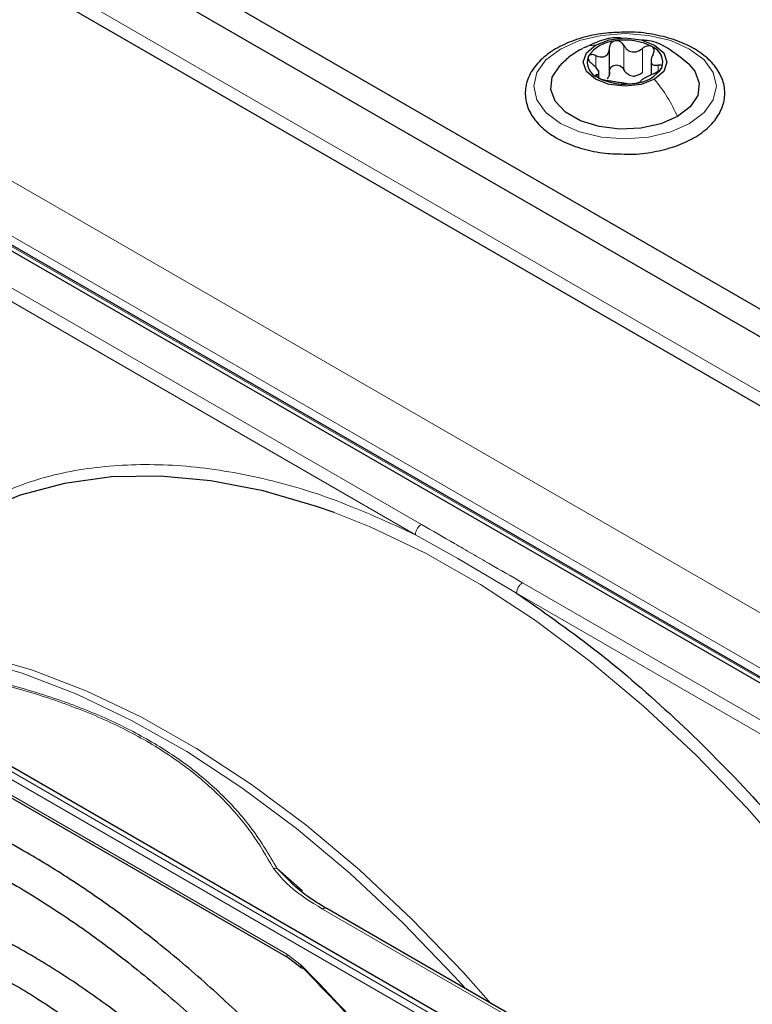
# Paper-space layout 'Blatt2' of a CAD drawing. Header units: millimetres. Extents: x 5 to 418, y 2 to 292.
# Tile 65 of 104: x 110.38 to 117.6, y 224.61 to 234.31. Entities that reach past the tile are written whole.
import ezdxf

# ---------------------------------------------------------------- set-up
doc = ezdxf.new("R2010")
doc.units = ezdxf.units.MM

psp = doc.layouts.new('Blatt2')

# ---------------------------------------------------------------- linework, layer by layer
at = {"color": 7, "linetype": 'Continuous', "lineweight": 25}
for p, q in [((94.3062, 244.9497), (152.0533, 211.6131)), ((94.3062, 244.6776), (152.0533, 211.3409)), ((94.9662, 243.6161), (151.2754, 211.1095)), ((116.1918, 233.7721), (116.1918, 234.0353)), ((116.6008, 233.9315), (116.6008, 233.7685)), ((116.0879, 233.7437), (116.0879, 233.8115)), ((121.6371, 225.4857), (108.6616, 232.9762)), ((121.7021, 225.5071), (108.7267, 232.9976)), ((104.2634, 230.4372), (117.2389, 222.9467)), ((108.3584, 227.7595), (113.0276, 225.064)), ((113.0981, 225.7658), (112.9164, 225.945)), ((117.594, 223.1318), (113.405, 225.55)), ((113.027, 225.0643), (113.1513, 224.9702))]:
    psp.add_line(p, q, dxfattribs=at)
at = {"color": 7, "linetype": 'Continuous', "lineweight": 18}
for p, q in [((151.2283, 211.2728), (95.0133, 243.725)), ((93.3045, 242.5344), (149.4016, 210.1502)), ((93.0688, 242.1261), (149.1659, 209.742)), ((116.3327, 233.8207), (116.3327, 234.0588)), ((116.5171, 233.7921), (116.5171, 234.0303)), ((116.0568, 233.8421), (116.0568, 233.9591)), ((116.6697, 233.8027), (116.6697, 233.8643)), ((116.0684, 233.7489), (116.0684, 233.7712)), ((108.7048, 232.9968), (121.6802, 225.5062)), ((114.3372, 229.3376), (108.3481, 232.7952)), ((114.2785, 229.2357), (108.2892, 232.6932)), ((117.1634, 222.8581), (104.188, 230.3486)), ((117.1957, 222.9174), (104.2203, 230.4079)), ((114.2785, 229.2357), (114.698, 229.0027)), ((114.698, 229.0027), (115.2754, 228.6602)), ((121.3235, 225.3047), (115.3341, 228.7621)), ((121.2646, 225.2027), (115.2754, 228.6602)), ((108.3415, 227.7974), (113.0099, 225.1024)), ((112.9164, 225.945), (113.1653, 225.7259)), ((113.3633, 225.5459), (117.5523, 223.1276)), ((113.0099, 225.1024), (113.1523, 224.9933))]:
    psp.add_line(p, q, dxfattribs=at)
at = {"color": 7, "linetype": 'Continuous', "lineweight": 18, "flags": 128}
for points in [[(115.708, 234.0235), (115.8944, 234.1061), (116.1114, 234.158), (116.3444, 234.1757), (116.5773, 234.158), (116.7944, 234.1061), (116.9808, 234.0235), (117.1238, 233.9159), (117.2137, 233.7906), (117.2444, 233.6561), (117.2137, 233.5216), (117.1238, 233.3963), (116.9808, 233.2887), (116.7944, 233.2062), (116.5773, 233.1543), (116.3444, 233.1366), (116.1114, 233.1543), (115.8944, 233.2062), (115.708, 233.2887), (115.5649, 233.3963), (115.475, 233.5216), (115.4444, 233.6561), (115.475, 233.7906), (115.5649, 233.9159), (115.708, 234.0235)], [(119.3624, 224.1406), (118.9442, 224.7802), (118.5005, 225.3958), (118.0341, 225.9838), (117.5475, 226.5405), (117.044, 227.0626), (116.5263, 227.547), (115.9978, 227.9908), (115.4615, 228.3912), (114.9208, 228.7458), (114.3788, 229.0526), (113.8389, 229.3096), (113.4785, 229.4537)], [(108.8122, 228.2007), (108.9646, 228.1976), (109.4642, 228.152), (109.9786, 228.0523), (110.5047, 227.8991), (111.0393, 227.6934), (111.5792, 227.4364), (112.1212, 227.1296), (112.6619, 226.775), (113.1982, 226.3746), (113.7267, 225.9309), (114.2443, 225.4465), (114.7479, 224.9243), (115.0235, 224.6157)], [(114.7754, 224.7589), (114.6607, 224.8854), (114.1555, 225.4091), (113.6363, 225.8951), (113.1061, 226.3402), (112.5681, 226.7419), (112.0257, 227.0976), (111.482, 227.4053), (110.9404, 227.6631), (110.4041, 227.8694), (109.8764, 228.023), (109.6259, 228.0779)]]:
    psp.add_lwpolyline(points, dxfattribs=at)
at = {"color": 7, "linetype": 'Continuous', "lineweight": 25, "flags": 128}
for points in [[(116.0527, 234.0627), (116.1865, 234.1143), (116.3444, 234.1324), (116.5022, 234.1143), (116.636, 234.0627), (116.7255, 233.9854), (116.7569, 233.8943), (116.7255, 233.8031), (116.636, 233.7259)], [(116.636, 233.7259), (116.5022, 233.6743), (116.3444, 233.6561), (116.1865, 233.6743), (116.0527, 233.7259), (115.9633, 233.8031), (115.9319, 233.8943), (115.9633, 233.9854), (116.0527, 234.0627)], [(116.8629, 233.3568), (116.6958, 233.2846), (116.5002, 233.2424), (116.292, 233.2339), (116.0881, 233.2595), (115.9049, 233.3172), (115.7573, 233.4024), (115.6573, 233.5082), (115.6129, 233.6259), (115.6278, 233.7461), (115.7007, 233.859), (115.7056, 233.8641)], [(116.9744, 233.8728), (117.0315, 233.8041), (117.0758, 233.6863), (117.0609, 233.5661), (116.988, 233.4532), (116.8629, 233.3568)], [(113.4785, 229.4537), (113.3043, 229.5153), (112.7782, 229.6685), (112.2638, 229.7682), (111.7642, 229.8138), (111.2825, 229.8051), (110.8215, 229.7421), (110.384, 229.6252), (109.9727, 229.4551)]]:
    psp.add_lwpolyline(points, dxfattribs=at)
at = {"color": 7, "linetype": 'Continuous', "lineweight": 25}
for centre, radius, start, end in [((116.345, 233.5361), 0.5756, 62.64283, 99.7711), ((116.2678, 233.7617), 0.3423, 93.4335, 146.56112), ((116.5511, 233.8932), 0.1649, 340.539, 69.25792), ((116.1376, 233.8954), 0.1649, 160.539, 249.25792), ((116.4209, 234.0269), 0.3423, 273.4335, 326.56112), ((116.3437, 234.2525), 0.5756, 242.64283, 279.7711), ((116.4469, 233.9672), 0.2107, 254.27078, 268.14314)]:
    psp.add_arc(centre, radius, start, end, dxfattribs=at)
at = {"color": 7, "linetype": 'Continuous', "lineweight": 18}
psp.add_arc((113.3877, 225.5118), 0.0419, 65.69288, 125.61758, dxfattribs=at)
at = {"color": 7, "linetype": 'Continuous', "lineweight": 25}
for points, knots in [([(116.3599, 234.1892), (116.2935, 234.1882), (116.1508, 234.186), (115.9406, 234.1443), (115.7419, 234.0741), (115.5742, 233.9755), (115.4474, 233.853), (115.3711, 233.7116), (115.3526, 233.5621), (115.3899, 233.4195), (115.4755, 233.2916), (115.5756, 233.2037), (115.6469, 233.1603), (115.6663, 233.1485)], [0, 0, 0, 0, 0.0866794, 0.1860201, 0.2857737, 0.3862316, 0.4874251, 0.5875941, 0.6837558, 0.7762888, 0.8686662, 0.9642393, 1, 1, 1, 1]), ([(116.3113, 234.1302), (116.2981, 234.1318), (116.2238, 234.1404), (116.0938, 234.1064), (115.9889, 234.0572), (115.9392, 234.0339)], [0, 0, 0, 0, 0.101836, 0.574859, 1, 1, 1, 1]), ([(116.2694, 232.9907), (116.3137, 232.9882), (116.4337, 232.9815), (116.6291, 233.0057), (116.8404, 233.0593), (117.0264, 233.1431), (117.177, 233.2527), (117.2823, 233.3846), (117.3332, 233.5314), (117.3258, 233.6795), (117.2661, 233.8159), (117.1608, 233.9371), (117.0129, 234.0402), (116.8277, 234.1214), (116.6157, 234.1717), (116.4546, 234.1938), (116.3694, 234.1896), (116.3599, 234.1892)], [0, 0, 0, 0, 0.043178, 0.116961, 0.19094, 0.26533, 0.340301, 0.415461, 0.48884, 0.558844, 0.627333, 0.696902, 0.76915, 0.842962, 0.916921, 0.990714, 1, 1, 1, 1]), ([(116.9794, 233.8678), (116.91, 233.9257), (116.7898, 234.0258), (116.6233, 234.1043), (116.5353, 234.1098), (116.5134, 234.1112)], [0, 0, 0, 0, 0.507466, 0.877443, 1, 1, 1, 1]), ([(115.9057, 234.0196), (115.8714, 233.9983), (115.7989, 233.9533), (115.7365, 233.8935), (115.7036, 233.862)], [0, 0, 0, 0, 0.473586, 1, 1, 1, 1]), ([(116.0568, 233.9591), (116.0737, 233.9531), (116.0992, 233.944), (116.1318, 233.946), (116.154, 233.9538), (116.1716, 233.9688), (116.1886, 233.9954), (116.1905, 234.0204), (116.1917, 234.037)], [0, 0, 0, 0, 0.249168, 0.374303, 0.498903, 0.623987, 0.749746, 1, 1, 1, 1]), ([(116.2473, 234.1034), (116.239, 234.1012), (116.2225, 234.0969), (116.2044, 234.0807), (116.1932, 234.0603), (116.1922, 234.0448), (116.1917, 234.037)], [0, 0, 0, 0, 0.250033, 0.499632, 0.749228, 1, 1, 1, 1]), ([(116.3327, 234.0588), (116.3284, 234.0658), (116.3197, 234.0798), (116.2987, 234.0953), (116.2735, 234.1048), (116.256, 234.1038), (116.2473, 234.1034)], [0, 0, 0, 0, 0.249815, 0.499908, 0.75012, 1, 1, 1, 1]), ([(116.3327, 234.0588), (116.3423, 234.0439), (116.3567, 234.0216), (116.3876, 234.0024), (116.4138, 233.9941), (116.4418, 233.9939), (116.4786, 234.0026), (116.5017, 234.0192), (116.5171, 234.0303)], [0, 0, 0, 0, 0.249199, 0.374336, 0.49893, 0.624007, 0.749759, 1, 1, 1, 1]), ([(116.6095, 234.0474), (116.6027, 234.0502), (116.589, 234.056), (116.5635, 234.0543), (116.5384, 234.046), (116.5242, 234.0355), (116.5171, 234.0303)], [0, 0, 0, 0, 0.249991, 0.499611, 0.749127, 1, 1, 1, 1]), ([(116.6203, 233.9707), (116.6239, 233.978), (116.6309, 233.9925), (116.6325, 234.0145), (116.6263, 234.0344), (116.6151, 234.0431), (116.6095, 234.0474)], [0, 0, 0, 0, 0.249852, 0.499902, 0.750115, 1, 1, 1, 1]), ([(115.9821, 233.9503), (115.9807, 233.9449), (115.9779, 233.9342), (115.9853, 233.9144), (115.9992, 233.8948), (116.0124, 233.8834), (116.019, 233.8777)], [0, 0, 0, 0, 0.249857, 0.499466, 0.749011, 1, 1, 1, 1]), ([(116.0568, 233.9591), (116.0489, 233.962), (116.0331, 233.9678), (116.0106, 233.9688), (115.9916, 233.9636), (115.9853, 233.9547), (115.9821, 233.9503)], [0, 0, 0, 0, 0.249807, 0.500055, 0.750309, 1, 1, 1, 1]), ([(116.6203, 233.9707), (116.6129, 233.9551), (116.6018, 233.9317), (116.6001, 233.9028), (116.6042, 233.8844), (116.6146, 233.8714), (116.6344, 233.8612), (116.6556, 233.863), (116.6697, 233.8643)], [0, 0, 0, 0, 0.249201, 0.3743378, 0.4989316, 0.6240084, 0.74976, 1, 1, 1, 1]), ([(116.0684, 233.7712), (116.0758, 233.7733), (116.0869, 233.7765), (116.0886, 233.7899), (116.0845, 233.8038), (116.0742, 233.8212), (116.0544, 233.8468), (116.0331, 233.8654), (116.019, 233.8777)], [0, 0, 0, 0, 0.249201, 0.374338, 0.498932, 0.624008, 0.74976, 1, 1, 1, 1]), ([(116.1917, 233.7989), (116.1922, 233.8066), (116.1932, 233.822), (116.2043, 233.8426), (116.2225, 233.8582), (116.2467, 233.8667), (116.2734, 233.8662), (116.2985, 233.8573), (116.3196, 233.8417), (116.3284, 233.8277), (116.3327, 233.8207)], [0, 0, 0, 0, 0.125193, 0.249438, 0.374279, 0.499024, 0.623869, 0.749369, 0.87443, 1, 1, 1, 1]), ([(116.3898, 233.7645), (116.3778, 233.7715), (116.3536, 233.7856), (116.3397, 233.8089), (116.3327, 233.8207)], [0, 0, 0, 0, 0.498457, 1, 1, 1, 1]), ([(116.632, 233.7829), (116.6398, 233.7863), (116.6556, 233.7933), (116.6781, 233.8072), (116.6971, 233.8229), (116.7034, 233.8331), (116.7066, 233.8382)], [0, 0, 0, 0, 0.249807, 0.500055, 0.750309, 1, 1, 1, 1]), ([(116.7066, 233.8382), (116.708, 233.8429), (116.7108, 233.8523), (116.7034, 233.8616), (116.6896, 233.8663), (116.6764, 233.8649), (116.6697, 233.8643)], [0, 0, 0, 0, 0.249857, 0.499466, 0.749011, 1, 1, 1, 1]), ([(116.0684, 233.7712), (116.0649, 233.7704), (116.0578, 233.7686), (116.0563, 233.7616), (116.0625, 233.7521), (116.0736, 233.7448), (116.0792, 233.7412)], [0, 0, 0, 0, 0.249852, 0.499902, 0.750115, 1, 1, 1, 1]), ([(116.0792, 233.7412), (116.0861, 233.7376), (116.0998, 233.7305), (116.1253, 233.7217), (116.1504, 233.7151), (116.1645, 233.7128), (116.1716, 233.7117)], [0, 0, 0, 0, 0.249991, 0.499611, 0.749127, 1, 1, 1, 1]), ([(116.1917, 233.7989), (116.1912, 233.786), (116.1902, 233.7603), (116.1767, 233.7404), (116.1699, 233.7304)], [0, 0, 0, 0, 0.50155, 1, 1, 1, 1]), ([(116.5171, 233.7921), (116.5056, 233.7833), (116.4825, 233.7656), (116.4542, 233.7596), (116.4401, 233.7567)], [0, 0, 0, 0, 0.501552, 1, 1, 1, 1]), ([(116.632, 233.7829), (116.615, 233.7754), (116.5895, 233.7642), (116.5569, 233.7467), (116.5348, 233.7344), (116.5172, 233.7238), (116.5001, 233.7126), (116.4982, 233.708), (116.497, 233.705)], [0, 0, 0, 0, 0.249168, 0.374303, 0.498903, 0.623987, 0.749746, 1, 1, 1, 1]), ([(116.356, 233.6831), (116.3464, 233.6845), (116.332, 233.6866), (116.3012, 233.6903), (116.2749, 233.694), (116.247, 233.6987), (116.2101, 233.7054), (116.187, 233.7092), (116.1716, 233.7117)], [0, 0, 0, 0, 0.249199, 0.374336, 0.49893, 0.624007, 0.749759, 1, 1, 1, 1]), ([(116.356, 233.6831), (116.3603, 233.6825), (116.369, 233.6813), (116.39, 233.6808), (116.4152, 233.6817), (116.4327, 233.684), (116.4414, 233.6852)], [0, 0, 0, 0, 0.249815, 0.499908, 0.75012, 1, 1, 1, 1]), ([(116.4414, 233.6852), (116.4497, 233.6866), (116.4662, 233.6896), (116.4843, 233.6953), (116.4955, 233.7008), (116.4965, 233.7036), (116.497, 233.705)], [0, 0, 0, 0, 0.250033, 0.499632, 0.749228, 1, 1, 1, 1]), ([(115.6663, 233.1485), (115.6966, 233.1322), (115.7842, 233.0853), (115.954, 233.0294), (116.1304, 232.993), (116.238, 232.9912), (116.2694, 232.9907)], [0, 0, 0, 0, 0.180167, 0.52014, 0.85956, 1, 1, 1, 1]), ([(115.2754, 228.6602), (115.5294, 228.4835), (116.0393, 228.1287), (116.7899, 227.4826), (117.5203, 226.7601), (118.2163, 225.9634), (118.8717, 225.112), (119.2648, 224.5051), (119.4605, 224.2028)], [0, 0, 0, 0, 0.16549, 0.332238, 0.5, 0.66775, 0.834504, 1, 1, 1, 1]), ([(115.1139, 221.2317), (115.0685, 221.3104), (114.905, 221.5937), (114.5965, 222.0642), (114.1916, 222.6393), (113.764, 223.1895), (113.3181, 223.7132), (112.8559, 224.2072), (112.3798, 224.6687), (111.8926, 225.0953), (111.3966, 225.4844), (110.9156, 225.8195), (110.5113, 226.0682), (110.1066, 226.2926), (109.6809, 226.5005), (109.1788, 226.7018), (108.6826, 226.8563), (108.1953, 226.963), (107.7196, 227.021), (107.2585, 227.0301), (106.8149, 226.9899), (106.3908, 226.9021), (105.9916, 226.7627), (105.7049, 226.6334), (105.5607, 226.5367), (105.5322, 226.5175)], [0, 0, 0, 0, 0.0183071, 0.0659033, 0.1135027, 0.1611078, 0.2087214, 0.2563462, 0.3039848, 0.3516394, 0.399312, 0.4470034, 0.4887481, 0.5138814, 0.5616015, 0.6093374, 0.6570607, 0.7047485, 0.7523699, 0.7998884, 0.8472669, 0.8944792, 0.9415221, 0.9884247, 1, 1, 1, 1]), ([(105.6941, 226.2264), (105.7826, 226.2793), (105.9839, 226.3999), (106.3287, 226.5337), (106.7205, 226.6361), (107.1341, 226.6895), (107.5658, 226.6956), (108.0133, 226.6539), (108.4742, 226.565), (108.9459, 226.4293), (109.4258, 226.2476), (109.8737, 226.0385), (110.2466, 225.8356), (110.6197, 225.6117), (111.0306, 225.338), (111.5152, 224.9725), (111.9935, 224.5688), (112.4626, 224.1292), (112.9199, 223.6561), (113.3626, 223.1521), (113.7884, 222.6203), (114.1937, 222.0631), (114.5417, 221.5443), (114.7429, 221.2049), (114.8256, 221.0652)], [0, 0, 0, 0, 0.03829, 0.087164, 0.135963, 0.1846, 0.233039, 0.281292, 0.329395, 0.377392, 0.425324, 0.47322, 0.50993, 0.535066, 0.582938, 0.63083, 0.678736, 0.726658, 0.774594, 0.822544, 0.870506, 0.918477, 0.966454, 1, 1, 1, 1]), ([(114.5105, 220.8832), (114.4865, 220.9252), (114.3532, 221.159), (114.0848, 221.5684), (113.707, 222.1064), (113.306, 222.6192), (112.8871, 223.1052), (112.4521, 223.561), (112.0039, 223.9837), (111.5451, 224.3707), (111.0786, 224.7195), (110.7131, 224.9586), (110.4211, 225.1315), (110.1288, 225.2931), (109.7304, 225.4852), (109.2609, 225.6674), (108.7976, 225.8026), (108.3438, 225.8895), (107.9024, 225.9276), (107.4768, 225.9163), (107.0695, 225.8566), (106.685, 225.7464), (106.3709, 225.6174), (106.1965, 225.5073), (106.1326, 225.4669)], [0, 0, 0, 0, 0.011162, 0.062107, 0.113056, 0.164012, 0.21498, 0.265963, 0.316965, 0.367989, 0.419038, 0.470111, 0.486792, 0.513707, 0.564806, 0.615924, 0.667022, 0.718066, 0.769011, 0.819804, 0.870398, 0.920769, 0.970934, 1, 1, 1, 1]), ([(113.405, 225.55), (113.3379, 225.5909), (113.2109, 225.6684), (113.1065, 225.7569), (113.0572, 225.7987)], [0, 0, 0, 0, 0.527814, 1, 1, 1, 1]), ([(106.2988, 225.179), (106.3734, 225.2249), (106.5523, 225.3349), (106.8652, 225.4558), (107.2308, 225.5483), (107.6181, 225.5917), (108.0231, 225.5877), (108.4433, 225.5361), (108.876, 225.4375), (109.3186, 225.2924), (109.7603, 225.1052), (110.0841, 224.9384), (110.3363, 224.7951), (110.5967, 224.6384), (110.9791, 224.3811), (111.4298, 224.0354), (111.8738, 223.6519), (112.3081, 223.2329), (112.7296, 222.7813), (113.1358, 222.3001), (113.5233, 221.7921), (113.8896, 221.2652), (114.1131, 220.8991), (114.2239, 220.7177)], [0, 0, 0, 0, 0.03764, 0.090197, 0.142659, 0.194901, 0.246879, 0.298616, 0.350169, 0.401602, 0.452965, 0.501564, 0.51146, 0.538393, 0.589708, 0.641048, 0.692406, 0.743784, 0.795182, 0.846597, 0.898026, 0.949466, 1, 1, 1, 1]), ([(113.1523, 224.9933), (113.1511, 224.9897), (113.1489, 224.9829), (113.1488, 224.9732), (113.1527, 224.9665), (113.1606, 224.9641), (113.1667, 224.965), (113.1692, 224.9653)], [0, 0, 0, 0, 0.185198, 0.353278, 0.637072, 0.852757, 1, 1, 1, 1]), ([(113.1523, 224.9933), (113.3968, 224.7406), (113.8872, 224.2338), (114.577, 223.3843), (115.2089, 222.5132), (115.5787, 221.9052), (115.7542, 221.6165)], [0, 0, 0, 0, 0.255028, 0.511552, 0.768077, 1, 1, 1, 1]), ([(113.1692, 224.9653), (113.4079, 224.7188), (113.8851, 224.2259), (114.557, 223.4021), (115.1918, 222.531), (115.5711, 221.9131), (115.7607, 221.6041)], [0, 0, 0, 0, 0.25, 0.5, 0.75, 1, 1, 1, 1]), ([(113.9052, 220.5337), (113.8625, 220.6072), (113.7172, 220.8571), (113.4425, 221.2654), (113.0847, 221.7543), (112.7053, 222.2169), (112.3091, 222.6511), (111.8984, 223.0532), (111.4763, 223.4205), (111.0456, 223.75), (110.7028, 223.9774), (110.4279, 224.141), (110.1526, 224.2927), (109.7836, 224.4677), (109.349, 224.6294), (108.9211, 224.7437), (108.5034, 224.8093), (108.0993, 224.8256), (107.712, 224.7929), (107.3457, 224.7099), (107.017, 224.5899), (106.8239, 224.4754), (106.7353, 224.4229)], [0, 0, 0, 0, 0.022962, 0.078127, 0.133299, 0.188484, 0.243687, 0.298913, 0.354169, 0.409457, 0.46478, 0.484563, 0.513727, 0.569088, 0.624474, 0.679826, 0.735091, 0.790198, 0.845069, 0.899649, 0.953933, 1, 1, 1, 1])]:
    psp.add_open_spline(points, degree=3, knots=knots, dxfattribs=at)
at = {"color": 7, "linetype": 'Continuous', "lineweight": 18}
for points, knots in [([(115.9077, 234.0162), (115.9141, 234.0214), (115.9538, 234.0528), (116.0076, 234.0582), (116.0527, 234.0627)], [0, 0, 0, 0, 0.162643, 1, 1, 1, 1]), ([(109.9915, 229.5622), (110.1898, 229.6468), (110.5881, 229.8167), (111.2569, 229.9291), (111.9698, 229.9339), (112.72, 229.8177), (113.4921, 229.5956), (114.0171, 229.3553), (114.2785, 229.2357)], [0, 0, 0, 0, 0.165419, 0.332172, 0.5, 0.667816, 0.834575, 1, 1, 1, 1]), ([(115.3341, 228.7621), (115.225, 228.825), (115.0587, 228.9208), (114.8352, 229.0496), (114.6121, 229.1786), (114.4461, 229.2746), (114.3372, 229.3376)], [0, 0, 0, 0, 0.328002, 0.499943, 0.671978, 1, 1, 1, 1]), ([(109.4593, 227.9207), (109.665, 227.8809), (110.0652, 227.8035), (110.6346, 227.6422), (111.1615, 227.4452), (111.6416, 227.206), (112.0559, 226.9288), (112.3972, 226.6247), (112.6767, 226.2959), (112.8108, 226.0649), (112.8797, 225.9462)], [0, 0, 0, 0, 0.12858, 0.250086, 0.375109, 0.5, 0.624891, 0.749913, 0.871409, 1, 1, 1, 1]), ([(112.9164, 225.945), (112.8391, 226.076), (112.6919, 226.3252), (112.3942, 226.6626), (112.054, 226.956), (111.6647, 227.2124), (111.2209, 227.4372), (110.7134, 227.6333), (110.1286, 227.8054), (109.6972, 227.8899), (109.4705, 227.9343)], [0, 0, 0, 0, 0.140701, 0.267721, 0.384941, 0.499776, 0.614572, 0.731748, 0.859012, 1, 1, 1, 1]), ([(112.9164, 225.945), (112.9108, 225.9462), (112.8991, 225.9485), (112.8863, 225.947), (112.8797, 225.9462)], [0, 0, 0, 0, 0.483164, 1, 1, 1, 1]), ([(112.8797, 225.9462), (112.9283, 225.887), (113.0504, 225.7386), (113.2457, 225.6183), (113.3633, 225.5459)], [0, 0, 0, 0, 0.39819, 1, 1, 1, 1]), ([(113.0099, 225.1024), (113.0109, 225.0943), (113.0129, 225.0782), (113.0206, 225.0658), (113.0269, 225.0644), (113.0269, 225.0644)], [0, 0, 0, 0, 0.4983957, 0.9967914, 1, 1, 1, 1])]:
    psp.add_open_spline(points, degree=3, knots=knots, dxfattribs=at)
for points in [[(116.8629, 233.3568), (116.831, 233.4224), (116.7672, 233.5536), (116.6798, 233.6685), (116.636, 233.7259)], [(114.2785, 229.2357), (114.2794, 229.2451), (114.2812, 229.2639), (114.2947, 229.2942), (114.3141, 229.3211), (114.3295, 229.3321), (114.3372, 229.3376)], [(115.3341, 228.7621), (115.3264, 228.7566), (115.311, 228.7456), (115.2916, 228.7187), (115.278, 228.6884), (115.2763, 228.6696), (115.2754, 228.6602)]]:
    psp.add_open_spline(points, degree=3, dxfattribs=at)

doc.saveas('drawing.dxf')
